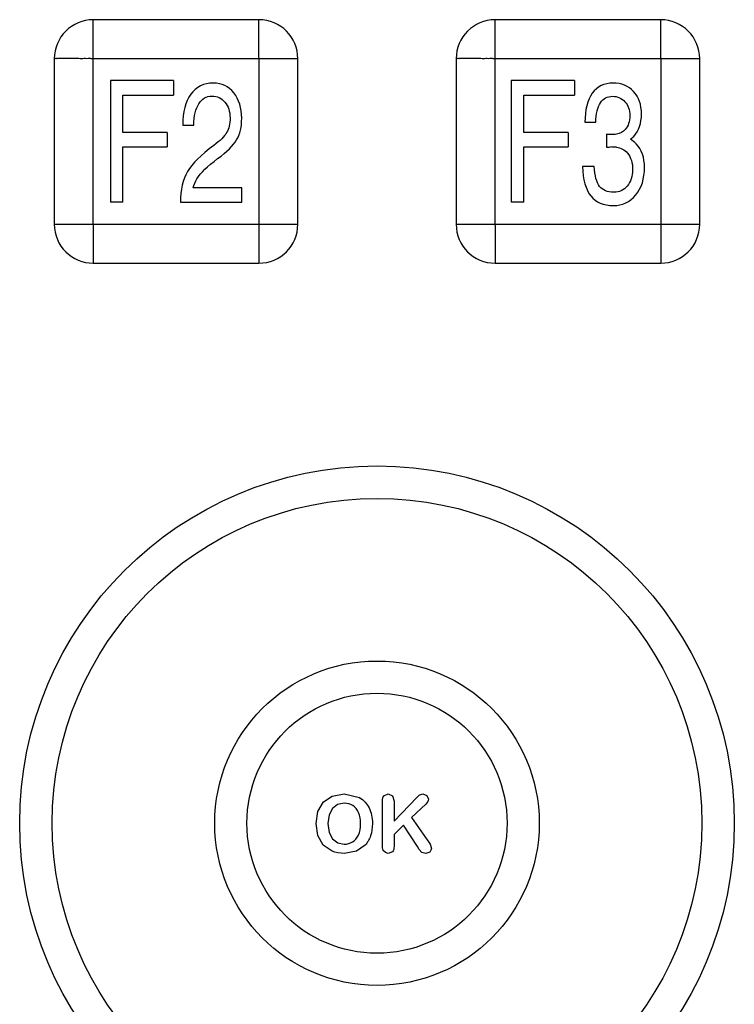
# Model space of a CAD drawing. Header units: millimetres. Extents: x 0 to 2378, y 0 to 1682.
# Tile 18 of 33: x 1022 to 1051, y 1001 to 1041. Entities that reach past the tile are written whole.
import ezdxf

# ---------------------------------------------------------------- set-up
doc = ezdxf.new("R2010")
doc.units = ezdxf.units.MM
doc.header["$LTSCALE"] = 130.79
doc.layers.add('00_COMPONENTS', color=7, linetype='CONTINUOUS')

msp = doc.modelspace()

# ---------------------------------------------------------------- linework, layer by layer
at = {"layer": '00_COMPONENTS', "color": 9, "linetype": 'CONTINUOUS'}
for p, q in [((1024.764, 1032.84), (1024.764, 1041.24)), ((1041.264, 1032.84), (1041.264, 1041.24)), ((1024.764, 1039.64), (1033.164, 1039.64)), ((1031.564, 1039.64), (1031.564, 1031.239)), ((1041.264, 1039.64), (1049.664, 1039.64)), ((1048.064, 1039.64), (1048.064, 1031.239)), ((1023.163, 1032.84), (1031.564, 1032.84)), ((1039.663, 1032.84), (1048.064, 1032.84))]:
    msp.add_line(p, q, dxfattribs=at)
at = {"layer": '00_COMPONENTS', "color": 7, "linetype": 'CONTINUOUS'}
for p, q in [((1031.564, 1041.24), (1024.764, 1041.24)), ((1048.064, 1041.24), (1041.264, 1041.24)), ((1023.164, 1039.64), (1023.164, 1032.84)), ((1033.164, 1032.84), (1033.164, 1039.64)), ((1039.664, 1039.64), (1039.664, 1032.84)), ((1049.664, 1032.84), (1049.664, 1039.64)), ((1025.467, 1038.74), (1025.467, 1033.74)), ((1028.064, 1038.74), (1025.467, 1038.74)), ((1028.064, 1038.74), (1028.064, 1038.141)), ((1041.929, 1038.74), (1041.929, 1033.74)), ((1044.526, 1038.74), (1041.929, 1038.74)), ((1044.526, 1038.74), (1044.526, 1038.141)), ((1025.975, 1036.614), (1025.975, 1038.141)), ((1025.975, 1038.141), (1028.064, 1038.141)), ((1042.437, 1036.614), (1042.437, 1038.141)), ((1042.437, 1038.141), (1044.526, 1038.141)), ((1028.444, 1036.906), (1028.891, 1036.906)), ((1044.952, 1037.029), (1045.398, 1037.029)), ((1027.804, 1036.614), (1025.975, 1036.614)), ((1027.804, 1036.614), (1027.804, 1036.015)), ((1044.266, 1036.614), (1042.437, 1036.614)), ((1044.266, 1036.614), (1044.266, 1036.015)), ((1045.842, 1036.536), (1045.842, 1036.002)), ((1025.975, 1033.74), (1025.975, 1036.015)), ((1025.975, 1036.015), (1027.804, 1036.015)), ((1042.437, 1033.74), (1042.437, 1036.015)), ((1042.437, 1036.015), (1044.266, 1036.015)), ((1045.329, 1035.216), (1044.85, 1035.216)), ((1030.86, 1034.335), (1028.865, 1034.335)), ((1030.86, 1033.74), (1030.86, 1034.335)), ((1025.975, 1033.74), (1025.467, 1033.74)), ((1028.345, 1033.74), (1030.86, 1033.74)), ((1042.437, 1033.74), (1041.929, 1033.74)), ((1024.764, 1031.24), (1031.564, 1031.24)), ((1041.264, 1031.24), (1048.064, 1031.24)), ((1034.217, 1009.112), (1034.578, 1009.354)), ((1034.578, 1009.354), (1035.061, 1009.44)), ((1035.061, 1009.44), (1035.691, 1009.29)), ((1036.7, 1009.367), (1036.874, 1009.44)), ((1036.874, 1009.44), (1037.048, 1009.367)), ((1037.048, 1009.367), (1037.115, 1009.15)), ((1038.168, 1009.406), (1038.295, 1009.44)), ((1038.295, 1009.44), (1038.461, 1009.379)), ((1038.461, 1009.379), (1038.525, 1009.232)), ((1033.991, 1008.725), (1034.217, 1009.112)), ((1034.796, 1009.005), (1034.587, 1008.849)), ((1035.061, 1009.06), (1034.796, 1009.005)), ((1036.637, 1007.395), (1036.637, 1009.15)), ((1037.115, 1008.323), (1038.054, 1009.301)), ((1037.115, 1009.15), (1037.115, 1008.323)), ((1038.417, 1009.024), (1037.836, 1008.474)), ((1033.914, 1008.226), (1033.991, 1008.725)), ((1034.448, 1008.585), (1034.398, 1008.226)), ((1034.587, 1008.849), (1034.448, 1008.585)), ((1033.987, 1007.732), (1033.914, 1008.226)), ((1034.398, 1008.226), (1034.448, 1007.862)), ((1037.506, 1008.154), (1037.115, 1007.779)), ((1038.071, 1007.284), (1037.506, 1008.154)), ((1037.836, 1008.474), (1038.506, 1007.515)), ((1034.209, 1007.34), (1033.987, 1007.732)), ((1034.448, 1007.862), (1034.591, 1007.592)), ((1037.115, 1007.779), (1037.115, 1007.291)), ((1034.575, 1007.088), (1034.209, 1007.34)), ((1034.591, 1007.592), (1034.804, 1007.432)), ((1034.804, 1007.432), (1035.068, 1007.379)), ((1035.928, 1007.338), (1035.565, 1007.087)), ((1038.611, 1007.339), (1038.648, 1007.194)), ((1035.565, 1007.087), (1035.071, 1006.999)), ((1036.669, 1007.118), (1036.642, 1007.223)), ((1036.756, 1007.031), (1036.669, 1007.118)), ((1036.874, 1006.999), (1036.756, 1007.031)), ((1037.047, 1007.071), (1036.874, 1006.999)), ((1038.148, 1007.155), (1038.071, 1007.284)), ((1038.255, 1007.042), (1038.148, 1007.155)), ((1038.417, 1006.999), (1038.255, 1007.042)), ((1038.585, 1007.057), (1038.417, 1006.999)), ((1038.648, 1007.194), (1038.585, 1007.057))]:
    msp.add_line(p, q, dxfattribs=at)
for radius in [14.671, 13.339, 6.661, 5.339]:
    msp.add_circle((1036.414, 1008.24), radius, dxfattribs=at)
for centre, radius, start, end in [((1024.765, 1039.639), 1.601, 90.0355, 179.968), ((1031.563, 1039.639), 1.601, 0.0355, 89.968), ((1041.265, 1039.639), 1.601, 90.0355, 179.968), ((1048.063, 1039.639), 1.601, 0.0355, 89.968), ((1046.255, 1037.088), 0.946, 306.5907, 317.516), ((1045.992, 1033.137), 2.875, 84.9978, 89.9314), ((1024.764, 1032.841), 1.601, 180.0355, 269.968), ((1031.563, 1032.841), 1.601, 270.0355, 359.968), ((1041.264, 1032.841), 1.601, 180.0355, 269.968), ((1048.063, 1032.841), 1.601, 270.0355, 359.968)]:
    msp.add_arc(centre, radius, start, end, dxfattribs=at)
at = {"layer": '00_COMPONENTS', "color": 9, "linetype": 'CONTINUOUS'}
for points in [[(1031.564, 1039.64), (1031.577, 1039.652), (1031.556, 1039.696), (1031.569, 1039.764), (1031.562, 1039.855), (1031.564, 1039.962), (1031.563, 1040.104), (1031.564, 1040.281), (1031.564, 1040.491), (1031.564, 1040.698), (1031.564, 1040.868), (1031.563, 1041), (1031.564, 1041.08), (1031.563, 1041.14), (1031.566, 1041.184), (1031.558, 1041.209), (1031.57, 1041.24), (1031.564, 1041.24)], [(1048.064, 1039.64), (1048.077, 1039.652), (1048.056, 1039.696), (1048.069, 1039.764), (1048.062, 1039.855), (1048.064, 1039.962), (1048.063, 1040.104), (1048.064, 1040.281), (1048.064, 1040.491), (1048.064, 1040.698), (1048.064, 1040.868), (1048.063, 1041), (1048.064, 1041.08), (1048.063, 1041.14), (1048.066, 1041.184), (1048.058, 1041.209), (1048.07, 1041.24), (1048.064, 1041.24)], [(1024.764, 1039.64), (1024.751, 1039.653), (1024.707, 1039.632), (1024.639, 1039.645), (1024.548, 1039.638), (1024.441, 1039.64), (1024.299, 1039.639), (1024.122, 1039.64), (1023.912, 1039.64), (1023.706, 1039.64), (1023.536, 1039.64), (1023.404, 1039.64), (1023.323, 1039.64), (1023.263, 1039.639), (1023.219, 1039.642), (1023.194, 1039.634), (1023.164, 1039.646), (1023.164, 1039.64)], [(1041.264, 1039.64), (1041.251, 1039.653), (1041.207, 1039.632), (1041.139, 1039.645), (1041.048, 1039.638), (1040.941, 1039.64), (1040.799, 1039.639), (1040.622, 1039.64), (1040.412, 1039.64), (1040.206, 1039.64), (1040.036, 1039.64), (1039.904, 1039.64), (1039.823, 1039.64), (1039.763, 1039.639), (1039.719, 1039.642), (1039.694, 1039.634), (1039.664, 1039.646), (1039.664, 1039.64)], [(1024.764, 1032.84), (1024.75, 1032.827), (1024.771, 1032.783), (1024.759, 1032.715), (1024.765, 1032.624), (1024.763, 1032.517), (1024.764, 1032.375), (1024.763, 1032.198), (1024.764, 1031.988), (1024.764, 1031.782), (1024.763, 1031.612), (1024.764, 1031.48), (1024.763, 1031.399), (1024.764, 1031.339), (1024.761, 1031.295), (1024.769, 1031.27), (1024.757, 1031.24), (1024.764, 1031.24)], [(1031.564, 1032.84), (1031.576, 1032.827), (1031.62, 1032.847), (1031.688, 1032.835), (1031.779, 1032.841), (1031.886, 1032.839), (1032.028, 1032.84), (1032.205, 1032.84), (1032.415, 1032.84), (1032.622, 1032.84), (1032.791, 1032.84), (1032.923, 1032.84), (1033.004, 1032.839), (1033.064, 1032.84), (1033.108, 1032.837), (1033.133, 1032.845), (1033.164, 1032.833), (1033.164, 1032.84)], [(1041.264, 1032.84), (1041.25, 1032.827), (1041.271, 1032.783), (1041.259, 1032.715), (1041.265, 1032.624), (1041.263, 1032.517), (1041.264, 1032.375), (1041.263, 1032.198), (1041.264, 1031.988), (1041.264, 1031.782), (1041.263, 1031.612), (1041.264, 1031.48), (1041.263, 1031.399), (1041.264, 1031.339), (1041.261, 1031.295), (1041.269, 1031.27), (1041.257, 1031.24), (1041.264, 1031.24)], [(1048.064, 1032.84), (1048.076, 1032.827), (1048.12, 1032.847), (1048.188, 1032.835), (1048.279, 1032.841), (1048.386, 1032.839), (1048.528, 1032.84), (1048.705, 1032.84), (1048.915, 1032.84), (1049.122, 1032.84), (1049.291, 1032.84), (1049.423, 1032.84), (1049.504, 1032.839), (1049.564, 1032.84), (1049.608, 1032.837), (1049.633, 1032.845), (1049.664, 1032.833), (1049.664, 1032.84)]]:
    msp.add_open_spline(points, degree=3, knots=[0, 0, 0, 0, 0.033934, 0.067295, 0.134632, 0.201683, 0.268482, 0.401232, 0.532623, 0.66221, 0.789046, 0.85074, 0.910309, 0.938688, 0.965279, 0.988181, 1, 1, 1, 1], dxfattribs=at)
at = {"layer": '00_COMPONENTS', "color": 7, "linetype": 'CONTINUOUS'}
for points in [[(1029.699, 1038.638), (1029.301, 1038.638), (1028.99, 1038.481), (1028.767, 1038.176)], [(1030.535, 1038.231), (1030.317, 1038.502), (1030.039, 1038.638), (1029.699, 1038.638)], [(1046.11, 1038.638), (1045.74, 1038.638), (1045.454, 1038.495), (1045.253, 1038.216)], [(1046.952, 1038.287), (1046.738, 1038.519), (1046.457, 1038.638), (1046.11, 1038.638)], [(1028.767, 1038.176), (1028.544, 1037.869), (1028.437, 1037.444), (1028.444, 1036.906)], [(1029.097, 1037.791), (1029.227, 1037.998), (1029.406, 1038.104), (1029.635, 1038.104)], [(1029.635, 1038.104), (1029.852, 1038.104), (1030.031, 1038.019), (1030.171, 1037.852)], [(1030.86, 1037.195), (1030.86, 1037.617), (1030.75, 1037.964), (1030.535, 1038.231)], [(1045.253, 1038.216), (1045.051, 1037.937), (1044.952, 1037.539), (1044.952, 1037.029)], [(1045.589, 1037.826), (1045.704, 1038.002), (1045.87, 1038.093), (1046.09, 1038.093)], [(1046.09, 1038.093), (1046.294, 1038.093), (1046.462, 1038.019), (1046.595, 1037.872)], [(1047.273, 1037.369), (1047.273, 1037.75), (1047.166, 1038.056), (1046.952, 1038.287)], [(1028.891, 1036.906), (1028.898, 1037.287), (1028.967, 1037.583), (1029.097, 1037.791)], [(1030.171, 1037.852), (1030.309, 1037.689), (1030.38, 1037.474), (1030.38, 1037.212)], [(1045.398, 1037.029), (1045.408, 1037.383), (1045.472, 1037.648), (1045.589, 1037.826)], [(1046.595, 1037.872), (1046.727, 1037.726), (1046.794, 1037.536), (1046.794, 1037.304)], [(1046.794, 1037.304), (1046.794, 1037.059), (1046.73, 1036.869), (1046.608, 1036.732)], [(1046.953, 1036.449), (1047.166, 1036.682), (1047.273, 1036.988), (1047.273, 1037.369)], [(1030.38, 1037.212), (1030.38, 1036.964), (1030.332, 1036.76), (1030.239, 1036.601)], [(1030.651, 1036.304), (1030.789, 1036.536), (1030.86, 1036.835), (1030.86, 1037.195)], [(1030.239, 1036.601), (1030.146, 1036.44), (1029.97, 1036.267), (1029.714, 1036.079)], [(1046.016, 1036.519), (1045.937, 1036.519), (1045.878, 1036.522), (1045.842, 1036.536)], [(1046.248, 1036.538), (1046.171, 1036.525), (1046.092, 1036.519), (1046.016, 1036.519)], [(1046.608, 1036.732), (1046.516, 1036.627), (1046.396, 1036.563), (1046.248, 1036.538)], [(1029.714, 1036.079), (1029.184, 1035.689), (1028.824, 1035.328), (1028.632, 1035.002)], [(1029.871, 1035.534), (1030.253, 1035.815), (1030.513, 1036.073), (1030.651, 1036.304)], [(1045.842, 1036.002), (1045.868, 1036.008), (1045.919, 1036.012), (1045.995, 1036.012)], [(1047.054, 1036.141), (1046.985, 1036.212), (1046.906, 1036.274), (1046.819, 1036.328)], [(1047.398, 1035.168), (1047.398, 1035.576), (1047.283, 1035.9), (1047.054, 1036.141)], [(1046.242, 1036.001), (1046.429, 1035.985), (1046.582, 1035.903), (1046.701, 1035.759)], [(1046.701, 1035.759), (1046.84, 1035.59), (1046.911, 1035.366), (1046.911, 1035.08)], [(1029.021, 1034.702), (1029.171, 1034.954), (1029.454, 1035.229), (1029.871, 1035.534)], [(1044.85, 1035.216), (1044.868, 1034.672), (1044.982, 1034.267), (1045.192, 1034.002)], [(1045.556, 1034.395), (1045.431, 1034.559), (1045.355, 1034.835), (1045.329, 1035.216)], [(1028.632, 1035.002), (1028.439, 1034.675), (1028.345, 1034.253), (1028.345, 1033.74)], [(1046.911, 1035.08), (1046.911, 1034.808), (1046.837, 1034.583), (1046.692, 1034.409)], [(1047.041, 1034.043), (1047.278, 1034.335), (1047.398, 1034.709), (1047.398, 1035.168)], [(1028.865, 1034.335), (1028.906, 1034.471), (1028.957, 1034.593), (1029.021, 1034.702)], [(1046.135, 1034.151), (1045.873, 1034.151), (1045.679, 1034.233), (1045.556, 1034.395)], [(1046.692, 1034.409), (1046.549, 1034.236), (1046.363, 1034.151), (1046.135, 1034.151)], [(1045.192, 1034.002), (1045.401, 1033.74), (1045.709, 1033.607), (1046.123, 1033.607)], [(1046.123, 1033.607), (1046.495, 1033.607), (1046.801, 1033.75), (1047.041, 1034.043)], [(1036.637, 1009.15), (1036.637, 1009.247), (1036.658, 1009.319), (1036.7, 1009.367)], [(1038.054, 1009.301), (1038.099, 1009.348), (1038.136, 1009.383), (1038.168, 1009.406)], [(1035.417, 1008.962), (1035.314, 1009.026), (1035.195, 1009.06), (1035.061, 1009.06)], [(1035.656, 1008.675), (1035.601, 1008.801), (1035.52, 1008.897), (1035.417, 1008.962)], [(1035.691, 1009.29), (1035.866, 1009.19), (1036, 1009.05), (1036.09, 1008.867)], [(1038.525, 1009.232), (1038.525, 1009.161), (1038.488, 1009.092), (1038.417, 1009.024)], [(1035.741, 1008.226), (1035.741, 1008.398), (1035.712, 1008.548), (1035.656, 1008.675)], [(1036.09, 1008.867), (1036.18, 1008.683), (1036.225, 1008.469), (1036.225, 1008.223)], [(1035.649, 1007.754), (1035.71, 1007.882), (1035.741, 1008.039), (1035.741, 1008.226)], [(1036.225, 1008.223), (1036.225, 1008.039), (1036.199, 1007.874), (1036.151, 1007.726)], [(1035.404, 1007.471), (1035.507, 1007.532), (1035.588, 1007.626), (1035.649, 1007.754)], [(1036.151, 1007.726), (1036.101, 1007.576), (1036.027, 1007.447), (1035.928, 1007.338)], [(1035.068, 1007.379), (1035.19, 1007.379), (1035.301, 1007.41), (1035.404, 1007.471)], [(1036.642, 1007.223), (1036.639, 1007.262), (1036.637, 1007.32), (1036.637, 1007.396)], [(1038.506, 1007.515), (1038.553, 1007.447), (1038.588, 1007.389), (1038.611, 1007.339)], [(1035.071, 1006.999), (1034.886, 1006.999), (1034.72, 1007.03), (1034.575, 1007.088)], [(1037.115, 1007.291), (1037.115, 1007.191), (1037.093, 1007.119), (1037.047, 1007.071)]]:
    msp.add_open_spline(points, degree=3, dxfattribs=at)

doc.saveas('drawing.dxf')
